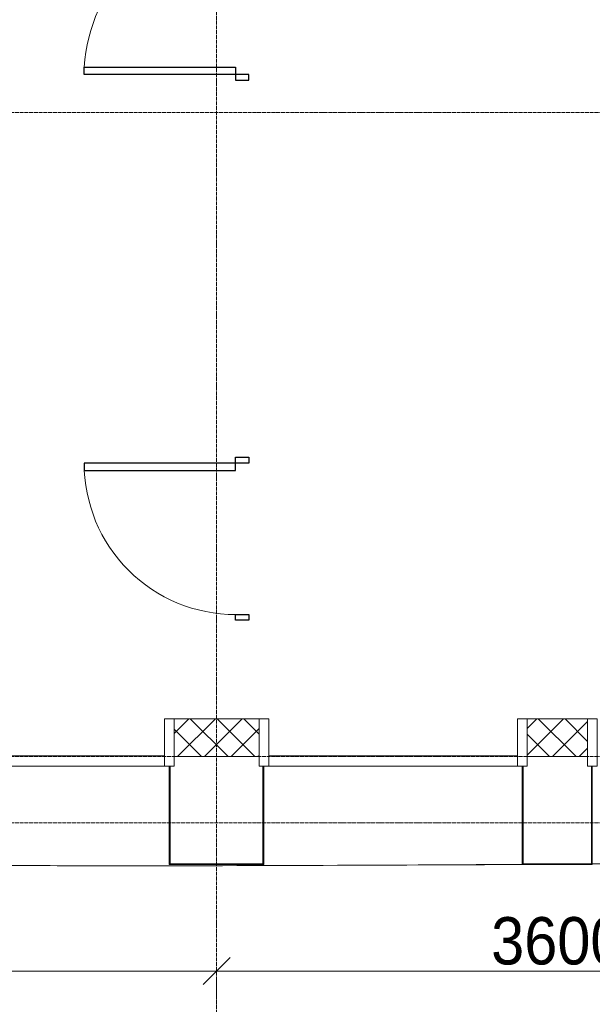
# Model space of a CAD drawing. Header units: millimetres. Extents: x 5617 to 106320, y 7718 to 217672.
# Tile 5 of 44: x 31347 to 34372, y 58593 to 63790. Entities that reach past the tile are written whole.
import ezdxf

# ---------------------------------------------------------------- set-up
doc = ezdxf.new("R2010")
doc.units = ezdxf.units.MM
doc.linetypes.add('ADSK_Линия сетки', pattern=[25, 20, -2.5, 0, -2.5])
doc.linetypes.add('Линия сетки', pattern=[25, 20, -2.5, 0, -2.5])
for name, color, linetype, lineweight in [('Двери', 7, 'Continuous', 18), ('Импосты витража', 7, 'Continuous', 18), ('Колонны', 7, 'Continuous', 18), ('Оси', 7, 'Continuous', 9), ('Панели витража', 7, 'Continuous', 18), ('Размеры', 7, 'Continuous', 9), ('Стены разрез', 7, 'Continuous', 40), ('Форма', 7, 'Continuous', 18), ('Формообразующий элемент-перекрытие', 7, 'Continuous', 18)]:
    doc.layers.add(name, color=color, linetype=linetype, lineweight=lineweight)
doc.styles.add('Arial', font='arial.ttf', dxfattribs={"width": 0.9, "height": 250})
doc.dimstyles.new('Основной_2_5_мм', dxfattribs={"dimscale": 304.8, "dimtxt": 255.06485, "dimasz": 0.463911, "dimexe": 0.492126, "dimexo": 0.492126, "dimgap": 0.098425, "dimtad": 1, "dimdec": 0, "dimdsep": 46, "dimtxsty": 'Arial', "dimblk1": 'OBLIQUE', "dimblk2": 'OBLIQUE', "dimsah": 1, "dimcen": 0.09, "dimdle": 0.492126, "dimazin": 2, "dimtfac": 1, "dimtdec": 4, "dimtix": 1, "dimtmove": 1, "dimatfit": 3, "dimfxl": 1, "dimtvp": 1, "dimtolj": 1, "dimtzin": 0, "dimlwd": 20, "dimlwe": 20, "dimarcsym": 2})
pattern_1 = [(45, (0, 0), (-70.71068, 70.71068), []), (135, (0, 0), (-70.71068, -70.71068), [])]

# ---------------------------------------------------------------- blocks, each defined once
blk = doc.blocks.new('A_DOR_Door - Вн_3_Одинарная_900x2100-2944716-МКСС_K1_L21_67_500_')
at = {"layer": 'Двери', "color": 254, "lineweight": 30, "true_color": 0xcccccc}
for p, q in [((-400, 50), (-400, 850)), ((-400, 850), (-360, 850)), ((-400, 50), (-400, 850)), ((-360, 850), (-360, 50)), ((-430, 50), (-430, -20)), ((-400, 50), (-430, 50)), ((-360, 50), (-400, 50)), ((-400, -20), (-400, 50)), ((430, 50), (400, 50)), ((400, 50), (400, -20)), ((430, -20), (430, 50)), ((-430, -20), (-400, -20)), ((400, -20), (430, -20))]:
    blk.add_line(p, q, dxfattribs=at)
at = {"layer": 'Двери', "color": 254, "lineweight": 9, "true_color": 0xe5e5e5}
blk.add_arc((-400, 50), 800, 360, 90, dxfattribs=at)
blk = doc.blocks.new('A_DOR_Door - Вн_3_Одинарная_900x2100-2944626-МКСС_K1_L21_67_500_')
at = {"layer": 'Двери', "color": 254, "lineweight": 30, "true_color": 0xcccccc}
for p, q in [((-430, 20), (-400, 20)), ((-430, -50), (-430, 20)), ((-400, 20), (-400, -50)), ((400, -50), (400, 20)), ((400, 20), (430, 20)), ((430, 20), (430, -50)), ((-400, -50), (-430, -50)), ((-400, -50), (-400, -850)), ((-360, -50), (-400, -50)), ((-400, -50), (-400, -850)), ((-360, -850), (-360, -50)), ((430, -50), (400, -50)), ((-400, -850), (-360, -850))]:
    blk.add_line(p, q, dxfattribs=at)
at = {"layer": 'Двери', "color": 254, "lineweight": 9, "true_color": 0xe5e5e5}
blk.add_arc((-400, -50), 800, 270, 0, dxfattribs=at)
blk = doc.blocks.new('135_SLK_K1_AR_rvt-1-МКСС_K1_L21_67_500_')
at = {"layer": 'Двери', "color": 254, "lineweight": 18, "true_color": 0xcccccc}
for name, p, rotation in [('A_DOR_Door - Вн_3_Одинарная_900x2100-2944716-МКСС_K1_L21_67_500_', (18100, 63900), 89.99999999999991), ('A_DOR_Door - Вн_3_Одинарная_900x2100-2944626-МКСС_K1_L21_67_500_', (18100, 61050), 269.9999999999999)]:
    blk.add_blockref(name, p, dxfattribs=dict(at, rotation=rotation))
blk = doc.blocks.new('System Panel - A_PAN_Glass-5485187-МКСС_K1_L21_67_500_')
at = {"layer": 'Панели витража', "color": 254, "lineweight": 5, "true_color": 0xcccccc}
for p, q in [((657.5, 0), (-657.5, 0)), ((-657.5, 0), (-657.5, -55)), ((657.5, -55), (657.5, 0)), ((-657.5, -55), (657.5, -55))]:
    blk.add_line(p, q, dxfattribs=at)
blk = doc.blocks.new('Rectangular Mullion - R_StandardFrame_50Wx250H-3968084-МКСС_K1_L21_67_500_')
at = {"layer": 'Импосты витража', "color": 254, "lineweight": 5, "true_color": 0xcccccc}
for p, q in [((-25, 0), (-25, 250)), ((-25, 250), (25, 250)), ((25, 250), (25, 0)), ((-5, 0), (-25, 0)), ((25, 0), (0, 0))]:
    blk.add_line(p, q, dxfattribs=at)
blk = doc.blocks.new('Rectangular Mullion - R_StandardFrame_50Wx250H-V21-МКСС_K1_L21_67_500_')
at = {"layer": 'Импосты витража', "color": 254, "lineweight": 5, "true_color": 0xcccccc}
for p, q in [((-25, 0), (-25, 250)), ((-25, 250), (25, 250)), ((25, 250), (25, 0)), ((0, 0), (-25, 0)), ((25, 0), (5, 0))]:
    blk.add_line(p, q, dxfattribs=at)
blk = doc.blocks.new('A_SLK_PAN_Type1 - Прямой тип панели-6618352-МКСС_K1_L21_67_500_')
at = {"layer": 'Колонны', "color": 254, "lineweight": 5, "true_color": 0xcccccc}
for p, q in [((-245, 0), (-250, 0)), ((-250, 0), (-250, -520)), ((-245, -515), (-245, 0)), ((245, 0), (245, -515)), ((250, 0), (245, 0)), ((250, -520), (250, 0)), ((245, -515), (-245, -515)), ((-250, -520), (250, -520))]:
    blk.add_line(p, q, dxfattribs=at)
blk = doc.blocks.new('A_SLK_PAN_Type1 - Прямой тип панели-6618353-МКСС_K1_L21_67_500_')
at = {"layer": 'Колонны', "color": 254, "lineweight": 5, "true_color": 0xcccccc}
for p, q in [((-180, 0), (-185, 0)), ((-185, 0), (-185, -520)), ((-180, -515), (-180, 0)), ((180, 0), (180, -515)), ((185, 0), (180, 0)), ((185, -520), (185, 0)), ((180, -515), (-180, -515)), ((-185, -520), (185, -520))]:
    blk.add_line(p, q, dxfattribs=at)
blk = doc.blocks.new('A_OGR_PAN_Отлив - A_OGR_PAN_Отлив-5586038-МКСС_K1_L21_67_500_')
at = {"layer": 'Колонны', "color": 254, "lineweight": 5, "true_color": 0xcccccc}
blk.add_line((-462.1, 520), (-682.5, 520), dxfattribs=at)
blk = doc.blocks.new('135_SLK_K1_AR_FCD_rvt-1-МКСС_K1_L21_67_500_')
at = {"layer": 'Стены разрез', "lineweight": 5, "true_color": 0xcccccc}
h = blk.add_hatch(dxfattribs=at)
h.set_pattern_fill('FP_4', color=254, style=0, pattern_type=2)
h.set_pattern_definition(pattern_1)
h.paths.add_polyline_path([(18175, 59900), (18175, 60100), (17725, 60100), (17725, 59900), (18029.1, 59900)])
h = blk.add_hatch(dxfattribs=at)
h.set_pattern_fill('FP_4', color=254, style=0, pattern_type=2)
h.set_pattern_definition(pattern_1)
h.paths.add_polyline_path([(19590, 59900), (19910, 59900), (19910, 60100), (19590, 60100), (19590, 59908.9)])
at = {"layer": 'Стены разрез', "color": 254, "lineweight": 9, "true_color": 0xcccccc}
for p, q in [((18175, 60100), (17725, 60100)), ((17725, 60100), (17725, 59900)), ((18175, 59900), (18175, 60100)), ((19910, 60100), (19590, 60100)), ((19590, 60100), (19590, 59900)), ((19910, 59900), (19910, 60100)), ((17725, 59900), (18175, 59900)), ((19590, 59900), (19910, 59900))]:
    blk.add_line(p, q, dxfattribs=at)
at = {"layer": 'Форма', "color": 254, "lineweight": 5, "true_color": 0xcccccc}
blk.add_line((18945.3, 59328), (19784.1, 59330), dxfattribs=at)
at = {"layer": 'Форма', "color": 254, "lineweight": 9, "true_color": 0xcccccc}
for points, knots in [([(19935, 59334.1), (20295.7, 59336.6), (21466, 59346.1), (23445.8, 59366.1), (25874.6, 59393.4), (27698.2, 59415.1), (28712.2, 59427.5), (28916.6, 59430)], [-0.8298596, -0.8298596, -0.8298596, -0.8298596, -0.8060201, -0.7525084, -0.6989967, -0.6454849, -0.6319727, -0.6319727, -0.6319727, -0.6319727]), ([(16130.2, 59330), (16139.9, 59329.9), (16352, 59327.9), (16766.5, 59325.2), (17576.2, 59323.4), (18509, 59325.5), (19239.4, 59329.5), (19565, 59331.6)], [-0.9136848, -0.9136848, -0.9136848, -0.9136848, -0.91304348, -0.89966555, -0.88628763, -0.85953177, -0.83801139, -0.83801139, -0.83801139, -0.83801139])]:
    blk.add_open_spline(points, degree=3, knots=knots, dxfattribs=at)
at = {"layer": 'Формообразующий элемент-перекрытие', "color": 254, "lineweight": 5, "true_color": 0xcccccc}
for points in [[(19194.5, 59329.2), (19144.2, 59329), (19093.9, 59328.7), (19043.6, 59328.5)], [(19344.1, 59330), (19324.4, 59329.9), (19304.6, 59329.8), (19284.8, 59329.7)]]:
    blk.add_open_spline(points, degree=3, dxfattribs=at)
at = {"layer": 'Импосты витража', "color": 254, "lineweight": 5, "true_color": 0xcccccc, "extrusion": (0, 0, -1)}
for name, p in [('Rectangular Mullion - R_StandardFrame_50Wx250H-3968084-МКСС_K1_L21_67_500_', (-17700, 59850)), ('Rectangular Mullion - R_StandardFrame_50Wx250H-V21-МКСС_K1_L21_67_500_', (-18200, 59850)), ('Rectangular Mullion - R_StandardFrame_50Wx250H-3968084-МКСС_K1_L21_67_500_', (-19565, 59850)), ('Rectangular Mullion - R_StandardFrame_50Wx250H-V21-МКСС_K1_L21_67_500_', (-19935, 59850))]:
    blk.add_blockref(name, p, dxfattribs=at)
at = {"layer": 'Колонны', "color": 254, "lineweight": 5, "true_color": 0xcccccc}
for name, p in [('A_SLK_PAN_Type1 - Прямой тип панели-6618352-МКСС_K1_L21_67_500_', (17950, 59850)), ('A_SLK_PAN_Type1 - Прямой тип панели-6618353-МКСС_K1_L21_67_500_', (19750, 59850))]:
    blk.add_blockref(name, p, dxfattribs=at)
at = {"layer": 'Колонны', "color": 254, "lineweight": 5, "true_color": 0xcccccc, "rotation": 180}
blk.add_blockref('A_OGR_PAN_Отлив - A_OGR_PAN_Отлив-5586038-МКСС_K1_L21_67_500_', (18882.5, 59850), dxfattribs=at)
at = {"layer": 'Панели витража', "color": 254, "lineweight": 5, "true_color": 0xcccccc, "rotation": 180}
for p in [(17017.5, 59850), (18882.5, 59850)]:
    blk.add_blockref('System Panel - A_PAN_Glass-5485187-МКСС_K1_L21_67_500_', p, dxfattribs=at)
blk = doc.blocks.new('_Oblique')
at = {"color": 0, "linetype": 'ByBlock', "lineweight": -2}
blk.add_line((-0.5, -0.5), (0.5, 0.5), dxfattribs=at)
blk = doc.blocks.new('*D393')
at = {"layer": 'Defpoints', "color": 0, "transparency": 16777216}
for p in [(28787.3, 58868.6), (32387.3, 58868.6), (32387.3, 58768.6)]:
    blk.add_point(p, dxfattribs=at)
at = {"layer": 'Размеры', "color": 0, "lineweight": 20, "transparency": 16777216}
for p, q in [((28637.3, 58768.6), (32537.3, 58768.6)), ((28787.3, 58718.6), (28787.3, 58618.6)), ((32387.3, 58718.6), (32387.3, 58618.6))]:
    blk.add_line(p, q, dxfattribs=at)
at = {"layer": 'Размеры', "color": 0, "lineweight": 20, "transparency": 16777216, "xscale": 141.4, "yscale": 141.4, "zscale": 141.4, "rotation": 180}
blk.add_blockref('_Oblique', (28787.3, 58768.6), dxfattribs=at)
at = {"layer": 'Размеры', "color": 0, "lineweight": 20, "transparency": 16777216, "xscale": 141.4, "yscale": 141.4, "zscale": 141.4}
blk.add_blockref('_Oblique', (32387.3, 58768.6), dxfattribs=at)
at = {"layer": 'Размеры', "color": 0, "lineweight": 20, "transparency": 16777216, "insert": (30587.3, 58926.3), "char_height": 250, "width": 828.765, "attachment_point": 5, "style": 'Arial'}
blk.add_mtext('\\A1;3600', dxfattribs=at)
blk = doc.blocks.new('*D394')
at = {"layer": 'Defpoints', "color": 0, "transparency": 16777216}
for p in [(32387.3, 58868.6), (35987.3, 58868.6), (35987.3, 58768.6)]:
    blk.add_point(p, dxfattribs=at)
at = {"layer": 'Размеры', "color": 0, "lineweight": 20, "transparency": 16777216}
for p, q in [((32237.3, 58768.6), (36137.3, 58768.6)), ((32387.3, 58718.6), (32387.3, 58618.6)), ((35987.3, 58718.6), (35987.3, 58618.6))]:
    blk.add_line(p, q, dxfattribs=at)
at = {"layer": 'Размеры', "color": 0, "lineweight": 20, "transparency": 16777216, "xscale": 141.4, "yscale": 141.4, "zscale": 141.4, "rotation": 180}
blk.add_blockref('_Oblique', (32387.3, 58768.6), dxfattribs=at)
at = {"layer": 'Размеры', "color": 0, "lineweight": 20, "transparency": 16777216, "xscale": 141.4, "yscale": 141.4, "zscale": 141.4}
blk.add_blockref('_Oblique', (35987.3, 58768.6), dxfattribs=at)
at = {"layer": 'Размеры', "color": 0, "lineweight": 20, "transparency": 16777216, "insert": (34187.3, 58926.3), "char_height": 250, "width": 828.765, "attachment_point": 5, "style": 'Arial'}
blk.add_mtext('\\A1;3600', dxfattribs=at)

msp = doc.modelspace()

# ---------------------------------------------------------------- linework, layer by layer
at = {"layer": 'Оси', "linetype": 'Линия сетки'}
msp.add_line((32387.3, 54703.8), (32387.3, 80999.9), dxfattribs=at)
at = {"layer": 'Оси', "linetype": 'ADSK_Линия сетки'}
for p, q in [((74890.6, 63300), (25783.4, 63300)), ((74890.6, 59900), (25783.4, 59900)), ((74890.6, 59550), (25783.4, 59550))]:
    msp.add_line(p, q, dxfattribs=at)

# ---------------------------------------------------------------- block references
at = {"lineweight": 5}
for name in ['135_SLK_K1_AR_FCD_rvt-1-МКСС_K1_L21_67_500_', '135_SLK_K1_AR_rvt-1-МКСС_K1_L21_67_500_']:
    msp.add_blockref(name, (14437.3, 0), dxfattribs=at)

# ---------------------------------------------------------------- dimensions: what is measured, and where the dimension line sits
at = {"layer": 'Размеры', "lineweight": 20}
for base, p1, p2, picture, middle in [((32387.3, 58768.6), (28787.3, 58868.6), (32387.3, 58868.6), '*D393', (30587.3, 58926.3)), ((35987.3, 58768.6), (32387.3, 58868.6), (35987.3, 58868.6), '*D394', (34187.3, 58926.3))]:
    dim = msp.add_linear_dim(base=base, p1=p1, p2=p2, dimstyle='Основной_2_5_мм', override={"dimpost": '<>', "dimfxl": 3600}, dxfattribs=at)
    dim.commit()
    dim.dimension.update_dxf_attribs({"geometry": picture, "text_midpoint": middle})

doc.saveas('drawing.dxf')
